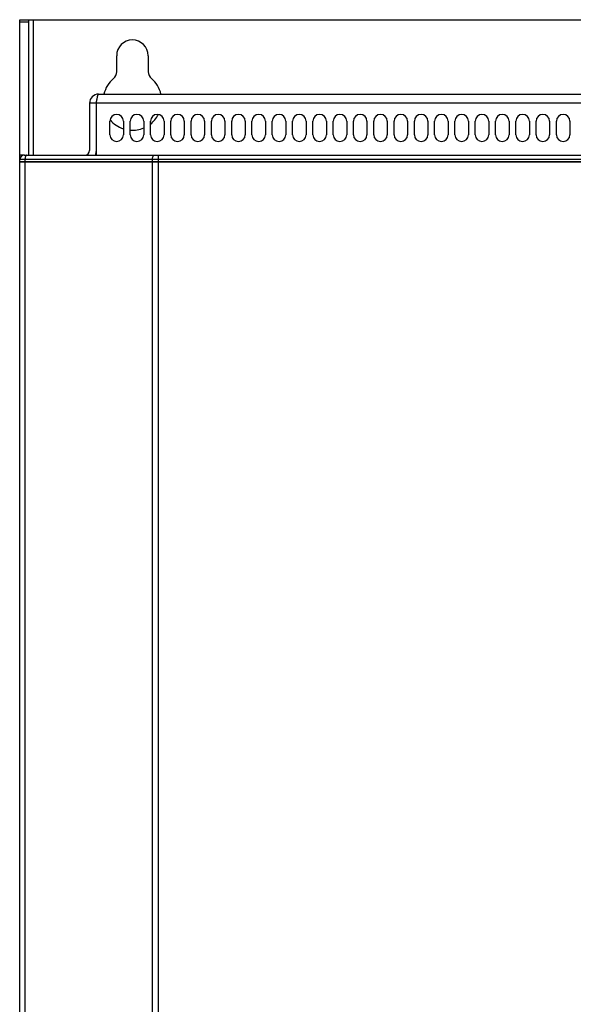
# Model space of a CAD drawing. Header units: millimetres. Extents: x 1158 to 2229, y -395 to 862.
# Tile 20 of 52: x 1581 to 1704, y 262 to 480. Entities that reach past the tile are written whole.
import ezdxf

# ---------------------------------------------------------------- set-up
doc = ezdxf.new("R2010")
doc.units = ezdxf.units.MM
doc.header["$LTSCALE"] = 30.734
doc.layers.get('0').update_dxf_attribs({"linetype": 'CONTINUOUS'})

msp = doc.modelspace()

# ---------------------------------------------------------------- linework, layer by layer
for p, q in [((1581.49, 448.92), (1581.49, 479.92)), ((1581.49, 479.92), (1831.49, 479.92)), ((1583.49, 479.34), (1581.49, 479.34)), ((1583.49, 449.92), (1583.49, 479.92)), ((1584.49, 479.92), (1584.49, 449.92)), ((1602.99, 468.4), (1602.99, 471.92)), ((1609.99, 471.92), (1609.99, 468.4)), ((1598.99, 463.42), (1813.99, 463.42)), ((1596.99, 461.42), (1596.99, 450.92)), ((1598.49, 461.42), (1596.99, 461.42)), ((1598.49, 449.92), (1598.49, 461.42)), ((1814.49, 461.42), (1598.49, 461.42)), ((1601.49, 454.42), (1601.49, 457.42)), ((1604.49, 457.42), (1604.49, 454.42)), ((1605.99, 454.42), (1605.99, 457.42)), ((1608.99, 457.42), (1608.99, 454.42)), ((1610.49, 454.42), (1610.49, 457.42)), ((1613.49, 457.42), (1613.49, 454.42)), ((1614.99, 454.42), (1614.99, 457.42)), ((1617.99, 457.42), (1617.99, 454.42)), ((1619.49, 454.42), (1619.49, 457.42)), ((1622.49, 457.42), (1622.49, 454.42)), ((1623.99, 454.42), (1623.99, 457.42)), ((1626.99, 457.42), (1626.99, 454.42)), ((1628.49, 454.42), (1628.49, 457.42)), ((1631.49, 457.42), (1631.49, 454.42)), ((1632.99, 454.42), (1632.99, 457.42)), ((1635.99, 457.42), (1635.99, 454.42)), ((1637.49, 454.42), (1637.49, 457.42)), ((1640.49, 457.42), (1640.49, 454.42)), ((1641.99, 454.42), (1641.99, 457.42)), ((1644.99, 457.42), (1644.99, 454.42)), ((1646.49, 454.42), (1646.49, 457.42)), ((1649.49, 457.42), (1649.49, 454.42)), ((1650.99, 454.42), (1650.99, 457.42)), ((1653.99, 457.42), (1653.99, 454.42)), ((1655.49, 454.42), (1655.49, 457.42)), ((1658.49, 457.42), (1658.49, 454.42)), ((1659.99, 454.42), (1659.99, 457.42)), ((1662.99, 457.42), (1662.99, 454.42)), ((1664.49, 454.42), (1664.49, 457.42)), ((1667.49, 457.42), (1667.49, 454.42)), ((1668.99, 454.42), (1668.99, 457.42)), ((1671.99, 457.42), (1671.99, 454.42)), ((1673.49, 454.42), (1673.49, 457.42)), ((1676.49, 457.42), (1676.49, 454.42)), ((1677.99, 454.42), (1677.99, 457.42)), ((1680.99, 457.42), (1680.99, 454.42)), ((1682.49, 454.42), (1682.49, 457.42)), ((1685.49, 457.42), (1685.49, 454.42)), ((1686.99, 454.42), (1686.99, 457.42)), ((1689.99, 457.42), (1689.99, 454.42)), ((1691.49, 454.42), (1691.49, 457.42)), ((1694.49, 457.42), (1694.49, 454.42)), ((1695.99, 454.42), (1695.99, 457.42)), ((1698.99, 457.42), (1698.99, 454.42)), ((1700.49, 454.42), (1700.49, 457.42)), ((1703.49, 457.42), (1703.49, 454.42)), ((1582.06, 449.92), (1581.49, 449.92)), ((1581.99, 449.79), (1581.99, 449.92)), ((1582.57, 449.92), (1581.99, 449.92)), ((1582.49, 449.92), (1716.69, 449.92)), ((1612.17, 449.92), (1612.17, 448.42)), ((1581.49, 448.42), (1581.49, 448.92)), ((1715.51, 448.92), (1581.49, 448.92)), ((1581.49, 43.92), (1581.49, 448.42)), ((1714.99, 448.42), (1581.49, 448.42)), ((1581.49, 448.42), (1714.99, 448.42)), ((1582.66, 448.92), (1582.66, 448.42)), ((1582.66, 448.42), (1582.66, 43.92)), ((1610.92, 448.42), (1610.92, 448.92)), ((1610.92, 43.92), (1610.92, 448.42)), ((1612.17, 448.42), (1612.17, 43.42))]:
    msp.add_line(p, q)
for points in [[(1598.49, 461.42), (1598.55, 461.81), (1598.58, 462), (1598.61, 462.19), (1598.64, 462.36), (1598.67, 462.53), (1598.71, 462.69), (1598.74, 462.84), (1598.77, 462.97), (1598.8, 463.08), (1598.83, 463.19), (1598.86, 463.27), (1598.89, 463.34), (1598.92, 463.38), (1598.96, 463.41), (1598.99, 463.42)], [(1583.07, 449.92), (1583.02, 449.91), (1582.97, 449.89), (1582.92, 449.85), (1582.87, 449.79), (1582.82, 449.72), (1582.78, 449.64), (1582.75, 449.54), (1582.72, 449.43), (1582.69, 449.32), (1582.67, 449.19), (1582.66, 449.06), (1582.66, 448.92)], [(1610.92, 448.92), (1610.93, 449.05), (1610.94, 449.18), (1610.96, 449.3), (1610.98, 449.42), (1611.01, 449.53), (1611.05, 449.63), (1611.09, 449.71), (1611.13, 449.79), (1611.18, 449.85), (1611.23, 449.89), (1611.28, 449.91), (1611.34, 449.92)]]:
    msp.add_lwpolyline(points)
for centre, radius, start, end in [((1606.49, 471.92), 3.5, 0, 180), ((1600.99, 468.4), 2, 310.3202, 360), ((1611.99, 468.4), 2, 180, 229.6798), ((1606.49, 461.92), 6.5, 130.3202, 166.6533), ((1606.49, 461.92), 6.5, 13.3479, 49.6798), ((1598.99, 461.42), 2, 90, 180), ((1602.99, 457.42), 1.5, 0, 180), ((1607.49, 457.42), 1.5, 0, 180), ((1611.99, 457.42), 1.5, 0, 180), ((1606.49, 461.92), 6.5, 307.9816, 332.2679), ((1616.49, 457.42), 1.5, 0, 180), ((1620.99, 457.42), 1.5, 0, 180), ((1625.49, 457.42), 1.5, 0, 180), ((1629.99, 457.42), 1.5, 0, 180), ((1634.49, 457.42), 1.5, 0, 180), ((1638.99, 457.42), 1.5, 0, 180), ((1643.49, 457.42), 1.5, 0, 180), ((1647.99, 457.42), 1.5, 0, 180), ((1652.49, 457.42), 1.5, 0, 180), ((1656.99, 457.42), 1.5, 0, 180), ((1661.49, 457.42), 1.5, 0, 180), ((1665.99, 457.42), 1.5, 0, 180), ((1670.49, 457.42), 1.5, 0, 180), ((1674.99, 457.42), 1.5, 0, 180), ((1679.49, 457.42), 1.5, 0, 180), ((1683.99, 457.42), 1.5, 0, 180), ((1688.49, 457.42), 1.5, 0, 180), ((1692.99, 457.42), 1.5, 0, 180), ((1697.49, 457.42), 1.5, 0, 180), ((1701.99, 457.42), 1.5, 0, 180), ((1606.49, 461.92), 6.5, 220.1696, 252.0678), ((1602.99, 454.42), 1.5, 180, 360), ((1606.49, 461.92), 6.5, 265.5861, 292.6338), ((1607.49, 454.42), 1.5, 180, 360), ((1611.99, 454.42), 1.5, 180, 360), ((1616.49, 454.42), 1.5, 180, 360), ((1620.99, 454.42), 1.5, 180, 360), ((1625.49, 454.42), 1.5, 180, 360), ((1629.99, 454.42), 1.5, 180, 360), ((1634.49, 454.42), 1.5, 180, 360), ((1638.99, 454.42), 1.5, 180, 360), ((1643.49, 454.42), 1.5, 180, 360), ((1647.99, 454.42), 1.5, 180, 360), ((1652.49, 454.42), 1.5, 180, 360), ((1656.99, 454.42), 1.5, 180, 360), ((1661.49, 454.42), 1.5, 180, 360), ((1665.99, 454.42), 1.5, 180, 360), ((1670.49, 454.42), 1.5, 180, 360), ((1674.99, 454.42), 1.5, 180, 360), ((1679.49, 454.42), 1.5, 180, 360), ((1683.99, 454.42), 1.5, 180, 360), ((1688.49, 454.42), 1.5, 180, 360), ((1692.99, 454.42), 1.5, 180, 360), ((1697.49, 454.42), 1.5, 180, 360), ((1701.99, 454.42), 1.5, 180, 360), ((1582.49, 448.92), 1, 90, 180), ((1595.99, 450.92), 1, 270, 360), ((1595.99, 450.92), 2.5, 336.4069, 360)]:
    msp.add_arc(centre, radius, start, end)

doc.saveas('drawing.dxf')
